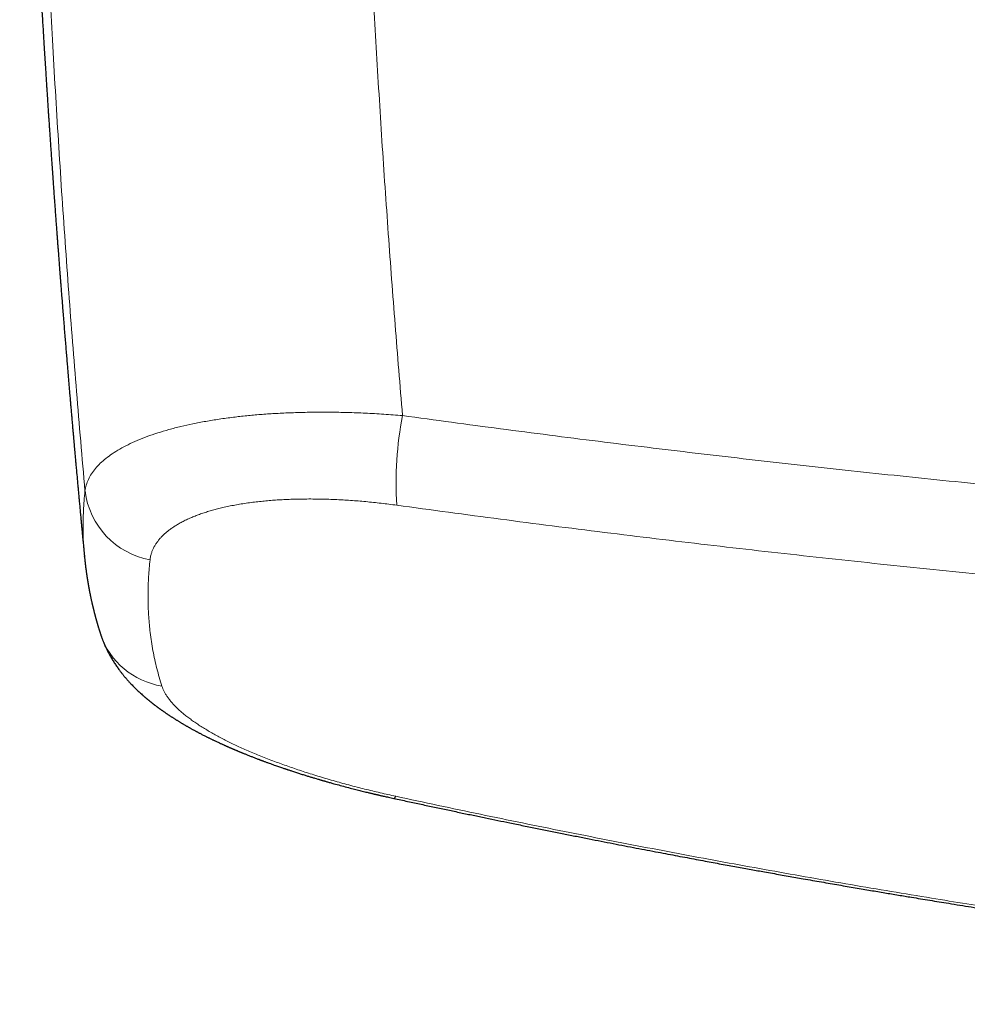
# Model space of a CAD drawing. Header units: millimetres. Extents: x 8 to 755, y 12 to 435.
# Tile 7 of 53: x 296 to 331, y 188 to 224. Entities that reach past the tile are written whole.
import ezdxf

# ---------------------------------------------------------------- set-up
doc = ezdxf.new("R2010")
doc.units = ezdxf.units.MM

msp = doc.modelspace()

# ---------------------------------------------------------------- linework, layer by layer
at = {"color": 7, "linetype": 'Continuous', "lineweight": 30}
msp.add_line((298.841, 204.371), (298.841, 204.379), dxfattribs=at)
at = {"color": 252, "linetype": 'Continuous', "lineweight": 0, "flags": 128}
msp.add_lwpolyline([(310.206, 195.632), (310.195, 195.612), (310.185, 195.596), (310.175, 195.582), (310.165, 195.571), (310.157, 195.562), (310.149, 195.557), (310.141, 195.554), (310.134, 195.554)], dxfattribs=at)
at = {"color": 252, "linetype": 'Continuous', "lineweight": 0}
for centre, radius, start, end in [((323.207, 207.04), 12.994, 168.9948, 183.4831), ((301.769, 207.139), 2.931, 187.1968, 259.5012), ((302.097, 202.435), 2.813, 198.7355, 261.1864)]:
    msp.add_arc(centre, radius, start, end, dxfattribs=at)
at = {"color": 7, "linetype": 'Continuous', "lineweight": 30}
for points, knots in [([(296.476, 244.075), (296.477, 244.04), (296.48, 243.885), (296.487, 243.615), (296.495, 243.269), (296.503, 242.93), (296.512, 242.598), (296.52, 242.281), (296.528, 241.977), (296.536, 241.686), (296.543, 241.402), (296.551, 241.125), (296.559, 240.845), (296.567, 240.563), (296.576, 240.278), (296.584, 240.003), (296.592, 239.736), (296.6, 239.477), (296.608, 239.227), (296.616, 238.986), (296.623, 238.752), (296.63, 238.526), (296.638, 238.307), (296.645, 238.097), (296.652, 237.896), (296.658, 237.705), (296.664, 237.524), (296.67, 237.352), (296.676, 237.19), (296.682, 237.032), (296.687, 236.879), (296.693, 236.732), (296.698, 236.595), (296.702, 236.468), (296.706, 236.351), (296.71, 236.246), (296.714, 236.152), (296.717, 236.068), (296.72, 235.991), (296.722, 235.923), (296.725, 235.866), (296.726, 235.818), (296.728, 235.779), (296.729, 235.745), (296.73, 235.715), (296.732, 235.685), (296.733, 235.647), (296.735, 235.601), (296.737, 235.546), (296.739, 235.484), (296.743, 235.396), (296.747, 235.282), (296.753, 235.14), (296.759, 234.987), (296.765, 234.823), (296.772, 234.651), (296.779, 234.469), (296.787, 234.278), (296.795, 234.078), (296.804, 233.865), (296.813, 233.642), (296.823, 233.406), (296.834, 233.161), (296.845, 232.905), (296.858, 232.611), (296.872, 232.282), (296.888, 231.921), (296.914, 231.355), (296.95, 230.58), (296.993, 229.71), (297.031, 228.949), (297.064, 228.299), (297.099, 227.645), (297.134, 226.986), (297.17, 226.324), (297.208, 225.658), (297.24, 225.1), (297.266, 224.655), (297.285, 224.328), (297.304, 224.011), (297.323, 223.704), (297.341, 223.407), (297.358, 223.125), (297.375, 222.858), (297.39, 222.606), (297.406, 222.362), (297.421, 222.127), (297.435, 221.909), (297.447, 221.707), (297.459, 221.521), (297.471, 221.342), (297.481, 221.19), (297.489, 221.063), (297.496, 220.961), (297.503, 220.862), (297.509, 220.764), (297.516, 220.655), (297.524, 220.531), (297.534, 220.39), (297.544, 220.241), (297.554, 220.084), (297.565, 219.919), (297.577, 219.746), (297.59, 219.565), (297.602, 219.376), (297.616, 219.179), (297.63, 218.974), (297.645, 218.761), (297.661, 218.54), (297.677, 218.311), (297.692, 218.092), (297.707, 217.883), (297.721, 217.687), (297.736, 217.485), (297.751, 217.279), (297.765, 217.075), (297.78, 216.875), (297.794, 216.683), (297.808, 216.499), (297.821, 216.324), (297.833, 216.156), (297.845, 215.997), (297.856, 215.847), (297.867, 215.705), (297.877, 215.572), (297.887, 215.447), (297.896, 215.33), (297.904, 215.221), (297.912, 215.119), (297.919, 215.025), (297.925, 214.945), (297.93, 214.876), (297.935, 214.82), (297.939, 214.769), (297.942, 214.728), (297.944, 214.695), (297.946, 214.669), (297.948, 214.644), (297.951, 214.613), (297.954, 214.576), (297.957, 214.531), (297.961, 214.481), (297.965, 214.424), (297.97, 214.36), (297.976, 214.289), (297.982, 214.212), (297.989, 214.127), (297.996, 214.036), (298.004, 213.937), (298.012, 213.832), (298.021, 213.72), (298.03, 213.603), (298.04, 213.481), (298.05, 213.356), (298.064, 213.176), (298.083, 212.944), (298.105, 212.662), (298.128, 212.389), (298.149, 212.124), (298.171, 211.867), (298.191, 211.619), (298.211, 211.386), (298.229, 211.167), (298.246, 210.963), (298.263, 210.764), (298.28, 210.567), (298.296, 210.37), (298.312, 210.187), (298.327, 210.018), (298.34, 209.864), (298.353, 209.708), (298.367, 209.55), (298.381, 209.39), (298.395, 209.229), (298.409, 209.067), (298.421, 208.929), (298.431, 208.819), (298.438, 208.74), (298.444, 208.668), (298.45, 208.604), (298.455, 208.547), (298.459, 208.5), (298.463, 208.46), (298.466, 208.428), (298.468, 208.399), (298.471, 208.367), (298.475, 208.326), (298.479, 208.276), (298.485, 208.216), (298.491, 208.146), (298.498, 208.066), (298.509, 207.947), (298.523, 207.793), (298.544, 207.561), (298.568, 207.287), (298.593, 207.014), (298.614, 206.788), (298.631, 206.605), (298.648, 206.419), (298.666, 206.227), (298.684, 206.03), (298.701, 205.852), (298.716, 205.695), (298.728, 205.56), (298.741, 205.422), (298.755, 205.282), (298.768, 205.141), (298.78, 205.013), (298.791, 204.901), (298.8, 204.807), (298.808, 204.722), (298.815, 204.645), (298.822, 204.577), (298.827, 204.519), (298.832, 204.472), (298.836, 204.433), (298.838, 204.404), (298.84, 204.387), (298.841, 204.381)], [0, 0, 0, 0, 0.002766, 0.011861, 0.020754, 0.029446, 0.037936, 0.046224, 0.053855, 0.061307, 0.06858, 0.075674, 0.082589, 0.090097, 0.097382, 0.104444, 0.111285, 0.117903, 0.1243, 0.130474, 0.136427, 0.14226, 0.147863, 0.153236, 0.15838, 0.163294, 0.167897, 0.172278, 0.176438, 0.180377, 0.1844, 0.188162, 0.191664, 0.194906, 0.197888, 0.200609, 0.202954, 0.205098, 0.207041, 0.208783, 0.210324, 0.211454, 0.212445, 0.213296, 0.214011, 0.214756, 0.21564, 0.216857, 0.218264, 0.219862, 0.221599, 0.224963, 0.22859, 0.23248, 0.236633, 0.241049, 0.245643, 0.250491, 0.255593, 0.260948, 0.266662, 0.272638, 0.278878, 0.28538, 0.292145, 0.301263, 0.310419, 0.319605, 0.344366, 0.369349, 0.385692, 0.40213, 0.418662, 0.435289, 0.452012, 0.468831, 0.485731, 0.494224, 0.502465, 0.510452, 0.518186, 0.525668, 0.532897, 0.539481, 0.545841, 0.551976, 0.557886, 0.563572, 0.568433, 0.573118, 0.577625, 0.581955, 0.584586, 0.587147, 0.589639, 0.592062, 0.594535, 0.597869, 0.601402, 0.605135, 0.609068, 0.613201, 0.617533, 0.622066, 0.626798, 0.63173, 0.636863, 0.642195, 0.647727, 0.653459, 0.65939, 0.664192, 0.669116, 0.674164, 0.679336, 0.684536, 0.689543, 0.694346, 0.698936, 0.703323, 0.707508, 0.711491, 0.715271, 0.718786, 0.722106, 0.725231, 0.728161, 0.730895, 0.733433, 0.735777, 0.737925, 0.739475, 0.740904, 0.742165, 0.743235, 0.743994, 0.744616, 0.745182, 0.745926, 0.746865, 0.747996, 0.749241, 0.750657, 0.752246, 0.754007, 0.75594, 0.758045, 0.760322, 0.762772, 0.765393, 0.768187, 0.771099, 0.774176, 0.777301, 0.780389, 0.787621, 0.79464, 0.801447, 0.808042, 0.814424, 0.820594, 0.826552, 0.831827, 0.836923, 0.841841, 0.846668, 0.85157, 0.856549, 0.860335, 0.864164, 0.868038, 0.871955, 0.875916, 0.879921, 0.88397, 0.888008, 0.890174, 0.892149, 0.893932, 0.895522, 0.89692, 0.898126, 0.899087, 0.899877, 0.900511, 0.901266, 0.902249, 0.903502, 0.904997, 0.906735, 0.908716, 0.91094, 0.915591, 0.920174, 0.928181, 0.93596, 0.940482, 0.944956, 0.949551, 0.954292, 0.95918, 0.964214, 0.967494, 0.970833, 0.974232, 0.97769, 0.981207, 0.984699, 0.987223, 0.989539, 0.991646, 0.993545, 0.995235, 0.996716, 0.997814, 0.99876, 0.999554, 1, 1, 1, 1]), ([(298.841, 204.379), (298.842, 204.368), (298.844, 204.346), (298.847, 204.315), (298.85, 204.289), (298.852, 204.267), (298.854, 204.249), (298.856, 204.23), (298.858, 204.209), (298.862, 204.174), (298.866, 204.134), (298.87, 204.099), (298.873, 204.074), (298.875, 204.057), (298.878, 204.038), (298.88, 204.016), (298.883, 203.993), (298.886, 203.97), (298.889, 203.947), (298.892, 203.924), (298.895, 203.9), (298.899, 203.874), (298.903, 203.846), (298.907, 203.817), (298.91, 203.79), (298.914, 203.766), (298.917, 203.744), (298.92, 203.723), (298.923, 203.702), (298.926, 203.679), (298.93, 203.654), (298.934, 203.626), (298.939, 203.597), (298.944, 203.567), (298.948, 203.541), (298.951, 203.52), (298.954, 203.5), (298.958, 203.48), (298.961, 203.459), (298.964, 203.44), (298.967, 203.425), (298.969, 203.413), (298.971, 203.402), (298.973, 203.39), (298.975, 203.376), (298.978, 203.36), (298.981, 203.342), (298.984, 203.323), (298.988, 203.302), (298.992, 203.283), (298.994, 203.267), (298.997, 203.253), (299, 203.237), (299.004, 203.217), (299.009, 203.19), (299.014, 203.159), (299.021, 203.125), (299.027, 203.093), (299.034, 203.06), (299.04, 203.028), (299.047, 202.996), (299.053, 202.962), (299.061, 202.925), (299.069, 202.887), (299.078, 202.846), (299.086, 202.807), (299.095, 202.768), (299.104, 202.728), (299.112, 202.694), (299.118, 202.664), (299.124, 202.638), (299.131, 202.611), (299.137, 202.585), (299.143, 202.561), (299.147, 202.54), (299.152, 202.522), (299.156, 202.505), (299.16, 202.488), (299.165, 202.469), (299.17, 202.449), (299.175, 202.43), (299.179, 202.411), (299.185, 202.39), (299.19, 202.367), (299.197, 202.34), (299.203, 202.318), (299.208, 202.3), (299.211, 202.287), (299.214, 202.275), (299.217, 202.264), (299.22, 202.253), (299.223, 202.241), (299.227, 202.226), (299.231, 202.21), (299.236, 202.193), (299.241, 202.176), (299.246, 202.156), (299.253, 202.132), (299.26, 202.103), (299.268, 202.075), (299.276, 202.048), (299.283, 202.025), (299.288, 202.005), (299.293, 201.987), (299.298, 201.971), (299.302, 201.956), (299.307, 201.94), (299.312, 201.923), (299.317, 201.905), (299.322, 201.887), (299.327, 201.871), (299.332, 201.855), (299.338, 201.833), (299.347, 201.806), (299.357, 201.771), (299.369, 201.734), (299.378, 201.703), (299.386, 201.678), (299.392, 201.659), (299.399, 201.639), (299.406, 201.616), (299.414, 201.591), (299.423, 201.562), (299.43, 201.542), (299.433, 201.531)], [0, 0, 0, 0, 0.01186, 0.022296, 0.031307, 0.038894, 0.045057, 0.049795, 0.058897, 0.068083, 0.084355, 0.099761, 0.104671, 0.110253, 0.116845, 0.124446, 0.132839, 0.140594, 0.1486, 0.156412, 0.164681, 0.173373, 0.183492, 0.193638, 0.202888, 0.211113, 0.218578, 0.225944, 0.233246, 0.240495, 0.249658, 0.259128, 0.269576, 0.280119, 0.289905, 0.295977, 0.30264, 0.309893, 0.317532, 0.324222, 0.329722, 0.33322, 0.336857, 0.341169, 0.346156, 0.351646, 0.357383, 0.364589, 0.372091, 0.378827, 0.384385, 0.388767, 0.394275, 0.401123, 0.409312, 0.422247, 0.433665, 0.444684, 0.456592, 0.467821, 0.478526, 0.490424, 0.502742, 0.517454, 0.531132, 0.545314, 0.559353, 0.572312, 0.586636, 0.595689, 0.604334, 0.613763, 0.624162, 0.632239, 0.639383, 0.645595, 0.651574, 0.657493, 0.664211, 0.671363, 0.678296, 0.685, 0.691437, 0.700816, 0.709668, 0.719319, 0.724338, 0.728969, 0.733179, 0.736967, 0.740657, 0.745182, 0.750268, 0.756149, 0.762604, 0.768648, 0.77416, 0.784136, 0.794223, 0.80462, 0.814843, 0.822512, 0.829845, 0.836345, 0.841775, 0.846675, 0.852395, 0.858929, 0.865547, 0.871757, 0.877588, 0.883323, 0.889028, 0.900691, 0.913167, 0.926447, 0.940488, 0.947063, 0.953846, 0.960881, 0.968871, 0.978053, 0.98843, 1, 1, 1, 1]), ([(299.433, 201.531), (299.436, 201.521), (299.442, 201.503), (299.451, 201.479), (299.457, 201.46), (299.462, 201.445), (299.469, 201.427), (299.477, 201.404), (299.489, 201.371), (299.503, 201.335), (299.518, 201.295), (299.534, 201.256), (299.548, 201.221), (299.561, 201.191), (299.572, 201.165), (299.584, 201.139), (299.595, 201.113), (299.61, 201.08), (299.63, 201.038), (299.655, 200.986), (299.682, 200.931), (299.711, 200.875), (299.739, 200.822), (299.771, 200.764), (299.807, 200.702), (299.846, 200.634), (299.887, 200.569), (299.928, 200.504), (299.97, 200.441), (300.012, 200.379), (300.054, 200.319), (300.091, 200.269), (300.121, 200.228), (300.147, 200.193), (300.176, 200.155), (300.207, 200.116), (300.239, 200.077), (300.268, 200.041), (300.294, 200.008), (300.32, 199.977), (300.346, 199.947), (300.373, 199.916), (300.402, 199.883), (300.432, 199.849), (300.464, 199.814), (300.496, 199.78), (300.524, 199.749), (300.56, 199.711), (300.607, 199.662), (300.663, 199.606), (300.717, 199.552), (300.772, 199.499), (300.828, 199.447), (300.889, 199.391), (300.934, 199.35), (300.968, 199.32), (300.985, 199.305), (301.001, 199.291), (301.017, 199.277), (301.035, 199.261), (301.055, 199.244), (301.076, 199.226), (301.095, 199.21), (301.111, 199.196), (301.127, 199.183), (301.142, 199.171), (301.158, 199.157), (301.178, 199.141), (301.199, 199.124), (301.219, 199.108), (301.236, 199.094), (301.25, 199.083), (301.263, 199.072), (301.277, 199.061), (301.291, 199.05), (301.308, 199.036), (301.328, 199.021), (301.348, 199.005), (301.368, 198.99), (301.389, 198.973), (301.415, 198.954), (301.442, 198.933), (301.467, 198.914), (301.489, 198.898), (301.51, 198.882), (301.533, 198.865), (301.556, 198.848), (301.58, 198.831), (301.602, 198.815), (301.623, 198.8), (301.641, 198.787), (301.658, 198.775), (301.676, 198.763), (301.697, 198.748), (301.723, 198.729), (301.755, 198.707), (301.791, 198.682), (301.826, 198.658), (301.859, 198.636), (301.889, 198.616), (301.917, 198.597), (301.946, 198.578), (301.977, 198.558), (302.009, 198.536), (302.044, 198.514), (302.08, 198.491), (302.117, 198.468), (302.152, 198.445), (302.186, 198.424), (302.221, 198.402), (302.258, 198.379), (302.296, 198.356), (302.333, 198.334), (302.367, 198.313), (302.401, 198.293), (302.436, 198.273), (302.472, 198.251), (302.511, 198.229), (302.549, 198.207), (302.586, 198.185), (302.622, 198.165), (302.657, 198.145), (302.691, 198.126), (302.727, 198.106), (302.766, 198.084), (302.806, 198.062), (302.845, 198.041), (302.883, 198.021), (302.92, 198), (302.956, 197.981), (302.993, 197.962), (303.034, 197.94), (303.079, 197.917), (303.128, 197.891), (303.179, 197.865), (303.229, 197.84), (303.276, 197.816), (303.316, 197.796), (303.353, 197.778), (303.39, 197.76), (303.431, 197.739), (303.475, 197.718), (303.517, 197.698), (303.555, 197.68), (303.594, 197.661), (303.638, 197.64), (303.69, 197.615), (303.746, 197.59), (303.795, 197.567), (303.837, 197.548), (303.871, 197.532), (303.905, 197.517), (303.938, 197.502), (303.968, 197.488), (303.995, 197.476), (304.02, 197.465), (304.047, 197.453), (304.077, 197.44), (304.11, 197.425), (304.143, 197.411), (304.176, 197.396), (304.207, 197.383), (304.235, 197.371), (304.258, 197.361), (304.279, 197.352), (304.302, 197.342), (304.329, 197.331), (304.361, 197.317), (304.393, 197.304), (304.425, 197.29), (304.455, 197.278), (304.486, 197.265), (304.516, 197.252), (304.542, 197.241), (304.565, 197.232), (304.59, 197.222), (304.621, 197.209), (304.661, 197.193), (304.706, 197.174), (304.755, 197.155), (304.809, 197.133), (304.865, 197.111), (304.922, 197.089), (304.977, 197.067), (305.033, 197.045), (305.089, 197.024), (305.145, 197.002), (305.191, 196.985), (305.229, 196.971), (305.255, 196.96), (305.28, 196.951), (305.302, 196.943), (305.324, 196.935), (305.35, 196.925), (305.384, 196.912), (305.426, 196.897), (305.475, 196.879), (305.526, 196.86), (305.593, 196.836), (305.674, 196.807), (305.765, 196.775), (305.849, 196.745), (305.926, 196.718), (305.997, 196.694), (306.061, 196.672), (306.112, 196.654), (306.152, 196.641), (306.183, 196.631), (306.211, 196.621), (306.239, 196.612), (306.268, 196.602), (306.303, 196.59), (306.349, 196.575), (306.405, 196.557), (306.47, 196.535), (306.54, 196.513), (306.636, 196.482), (306.754, 196.444), (306.889, 196.402), (307.017, 196.363), (307.135, 196.327), (307.247, 196.293), (307.331, 196.268), (307.39, 196.251), (307.425, 196.241), (307.456, 196.231), (307.481, 196.224), (307.499, 196.219), (307.516, 196.214), (307.535, 196.208), (307.563, 196.2), (307.599, 196.19), (307.641, 196.178), (307.689, 196.164), (307.745, 196.148), (307.808, 196.131), (307.876, 196.112), (308, 196.077), (308.18, 196.028), (308.415, 195.965), (308.604, 195.916), (308.745, 195.88), (308.84, 195.857), (308.934, 195.833), (309.026, 195.81), (309.114, 195.789), (309.19, 195.77), (309.253, 195.755), (309.306, 195.742), (309.354, 195.731), (309.399, 195.72), (309.439, 195.711), (309.475, 195.703), (309.508, 195.695), (309.539, 195.688), (309.572, 195.68), (309.611, 195.671), (309.659, 195.66), (309.717, 195.647), (309.783, 195.632), (309.858, 195.615), (309.942, 195.596), (310.035, 195.576), (310.1, 195.562), (310.134, 195.554)], [0, 0, 0, 0, 0.0025902, 0.0047064, 0.0063488, 0.0075483, 0.008686, 0.0110748, 0.0137589, 0.0173164, 0.0208978, 0.0245681, 0.0277413, 0.0303566, 0.0327838, 0.0351616, 0.0375521, 0.0399603, 0.0443613, 0.0492868, 0.0548348, 0.060148, 0.0653169, 0.0704622, 0.0773172, 0.0841329, 0.0909109, 0.097653, 0.1043612, 0.1110371, 0.1176826, 0.1240862, 0.1277131, 0.1314925, 0.1358229, 0.1405884, 0.145248, 0.1494108, 0.1531725, 0.1567425, 0.1604835, 0.1641536, 0.1680025, 0.1722827, 0.1769115, 0.1812441, 0.1850523, 0.1885748, 0.1955614, 0.2040652, 0.2103212, 0.2169156, 0.2252607, 0.2316281, 0.2398865, 0.2422128, 0.2442831, 0.2462137, 0.2480679, 0.2502748, 0.2529134, 0.2555517, 0.2577608, 0.2597743, 0.2616344, 0.2633515, 0.2651984, 0.2675521, 0.2703214, 0.272771, 0.2747434, 0.2763237, 0.2778853, 0.2794726, 0.281082, 0.2830515, 0.2853951, 0.2879209, 0.2900579, 0.292463, 0.2953437, 0.2988583, 0.3018312, 0.3041436, 0.306472, 0.3089954, 0.3119391, 0.3143216, 0.3169458, 0.3193781, 0.3214143, 0.323055, 0.3249735, 0.3273574, 0.3301445, 0.3338127, 0.3376804, 0.3420763, 0.3454757, 0.3484559, 0.3515052, 0.354567, 0.3578007, 0.3615058, 0.3649481, 0.3687691, 0.3729306, 0.3765891, 0.3799828, 0.3835017, 0.3875128, 0.3914522, 0.3951313, 0.3986593, 0.4020592, 0.4053551, 0.4091924, 0.4131362, 0.4168877, 0.4205467, 0.4242849, 0.4275902, 0.4307165, 0.4342916, 0.4381947, 0.4422533, 0.4458043, 0.449349, 0.4531266, 0.4566324, 0.4596, 0.4636531, 0.4680253, 0.4724402, 0.4773276, 0.4822281, 0.4864477, 0.4901821, 0.4931787, 0.4965734, 0.5003063, 0.5043504, 0.5083913, 0.5116633, 0.5144999, 0.518781, 0.5234508, 0.5283758, 0.5334188, 0.5363447, 0.5392927, 0.5422628, 0.5452331, 0.5478794, 0.5500943, 0.5521021, 0.5543543, 0.5570377, 0.5598824, 0.5627093, 0.5655185, 0.5682413, 0.5706443, 0.5724622, 0.5740319, 0.5759224, 0.5782565, 0.5809511, 0.5839036, 0.5862895, 0.5887849, 0.5913895, 0.5939978, 0.5962017, 0.597961, 0.5996163, 0.6023602, 0.6056009, 0.6093377, 0.6134778, 0.6174907, 0.6224253, 0.6269976, 0.6312084, 0.6358433, 0.6402607, 0.6446514, 0.6490155, 0.6512892, 0.6534282, 0.6553535, 0.6570653, 0.6586212, 0.6604725, 0.6632111, 0.666513, 0.6703771, 0.6744489, 0.6784232, 0.6859469, 0.6930964, 0.6992724, 0.7051362, 0.7105191, 0.7153365, 0.7195894, 0.7220686, 0.7243094, 0.7264139, 0.7284314, 0.7304506, 0.7328453, 0.736384, 0.7405596, 0.7453718, 0.7507165, 0.7560743, 0.7664296, 0.7765616, 0.7854201, 0.7940296, 0.8020476, 0.809431, 0.812025, 0.8145307, 0.8168359, 0.8186388, 0.8199231, 0.8207042, 0.8220625, 0.8240598, 0.8266957, 0.8295889, 0.8329912, 0.8369023, 0.8413222, 0.8462099, 0.8511924, 0.8673682, 0.8835983, 0.8998844, 0.9062983, 0.9127213, 0.9191535, 0.9255601, 0.9315751, 0.9371008, 0.9409239, 0.9444717, 0.9477442, 0.9507413, 0.9534629, 0.955909, 0.9580796, 0.9601066, 0.9621028, 0.9647219, 0.9679641, 0.9718296, 0.9763187, 0.981335, 0.9869536, 0.9931751, 1, 1, 1, 1]), ([(310.134, 195.554), (310.302, 195.518), (310.635, 195.446), (311.131, 195.34), (311.619, 195.236), (312.1, 195.134), (312.57, 195.035), (313.031, 194.938), (313.481, 194.845), (313.923, 194.753), (314.386, 194.658), (314.866, 194.56), (315.365, 194.459), (315.853, 194.36), (316.33, 194.265), (316.797, 194.172), (317.254, 194.082), (317.7, 193.994), (318.136, 193.909), (318.561, 193.826), (318.976, 193.746), (319.381, 193.669), (319.767, 193.595), (320.137, 193.525), (320.489, 193.458), (320.833, 193.394), (321.167, 193.331), (321.486, 193.272), (321.792, 193.215), (322.084, 193.161), (322.368, 193.109), (322.643, 193.059), (322.91, 193.011), (323.168, 192.964), (323.418, 192.919), (323.679, 192.872), (323.953, 192.823), (324.241, 192.771), (324.523, 192.721), (324.8, 192.672), (325.096, 192.62), (325.41, 192.565), (325.74, 192.508), (326.061, 192.452), (326.374, 192.398), (326.678, 192.346), (326.973, 192.295), (327.258, 192.247), (327.532, 192.2), (327.796, 192.155), (328.051, 192.112), (328.302, 192.07), (328.548, 192.029), (328.792, 191.989), (329.061, 191.944), (329.362, 191.894), (329.696, 191.839), (330.039, 191.783), (330.405, 191.724), (330.796, 191.661), (331.212, 191.594), (331.638, 191.527), (332.073, 191.458), (332.518, 191.388), (332.973, 191.318), (333.437, 191.246), (334.002, 191.16), (334.668, 191.059), (335.433, 190.945), (336.206, 190.832), (336.979, 190.72), (337.751, 190.609), (338.521, 190.501), (339.299, 190.393), (340.084, 190.286), (340.76, 190.195), (341.324, 190.12), (341.774, 190.061), (342.227, 190.001), (342.682, 189.943), (343.139, 189.884), (343.599, 189.826), (344.031, 189.771), (344.438, 189.721), (344.823, 189.673), (345.218, 189.625), (345.624, 189.575), (346.039, 189.526), (346.462, 189.475), (346.893, 189.424), (347.335, 189.373), (347.79, 189.32), (348.26, 189.266), (348.743, 189.211), (349.238, 189.156), (349.744, 189.1), (350.26, 189.043), (350.788, 188.986), (351.327, 188.929), (351.876, 188.871), (352.436, 188.813), (353.007, 188.755), (353.59, 188.696), (354.179, 188.638), (354.776, 188.58), (355.38, 188.522), (355.995, 188.464), (356.598, 188.408), (357.188, 188.354), (357.764, 188.302), (358.349, 188.251), (358.942, 188.2), (359.544, 188.148), (360.155, 188.098), (360.581, 188.062), (360.803, 188.045), (360.819, 188.043)], [0, 0, 0, 0, 0.0100568, 0.0199593, 0.0297076, 0.0393017, 0.0487416, 0.0578631, 0.0668359, 0.0756603, 0.0843362, 0.0944711, 0.1043957, 0.1141101, 0.1236144, 0.1329086, 0.1419928, 0.150867, 0.1595314, 0.1679858, 0.1762305, 0.1842655, 0.1920907, 0.1992768, 0.2062765, 0.2130899, 0.2197171, 0.226158, 0.2321196, 0.2379122, 0.243536, 0.248991, 0.2542771, 0.2593945, 0.264343, 0.2691228, 0.2749344, 0.2806335, 0.2862262, 0.2917126, 0.2970926, 0.3038005, 0.3103355, 0.3166976, 0.3228868, 0.3289031, 0.3347467, 0.3404175, 0.3458074, 0.3510314, 0.3560896, 0.3609821, 0.3659299, 0.3706973, 0.3754407, 0.3819205, 0.3885459, 0.3953169, 0.4022334, 0.4102697, 0.418494, 0.4269063, 0.4355066, 0.4442948, 0.4532711, 0.4624353, 0.4717876, 0.4867288, 0.5018202, 0.5170611, 0.5324514, 0.5474852, 0.562659, 0.5779729, 0.5934271, 0.6090215, 0.6178349, 0.6266926, 0.6355944, 0.6445406, 0.6535309, 0.6625656, 0.6716667, 0.6790004, 0.6865486, 0.6943114, 0.7022887, 0.7104807, 0.7187352, 0.7271968, 0.7358655, 0.7447413, 0.7540117, 0.7634978, 0.7731996, 0.7831172, 0.7932506, 0.8035998, 0.814165, 0.8249223, 0.8358947, 0.8470823, 0.858485, 0.870103, 0.8817231, 0.893551, 0.9055868, 0.9178304, 0.9289381, 0.9402116, 0.9516512, 0.9632567, 0.9750284, 0.9869662, 0.9990704, 1, 1, 1, 1])]:
    msp.add_open_spline(points, degree=3, knots=knots, dxfattribs=at)
at = {"color": 252, "linetype": 'Continuous', "lineweight": 0}
for points, knots in [([(297.017, 244.043), (297.017, 243.995), (297.018, 243.895), (297.019, 243.742), (297.021, 243.58), (297.022, 243.411), (297.024, 243.233), (297.026, 243.051), (297.027, 242.865), (297.03, 242.675), (297.032, 242.477), (297.034, 242.273), (297.036, 242.089), (297.038, 241.927), (297.04, 241.785), (297.042, 241.635), (297.044, 241.481), (297.046, 241.328), (297.048, 241.18), (297.051, 241.037), (297.053, 240.888), (297.055, 240.733), (297.058, 240.574), (297.06, 240.423), (297.063, 240.28), (297.065, 240.141), (297.067, 240.009), (297.069, 239.882), (297.071, 239.764), (297.073, 239.654), (297.075, 239.553), (297.077, 239.476), (297.078, 239.417), (297.079, 239.368), (297.08, 239.313), (297.081, 239.256), (297.082, 239.198), (297.084, 239.067), (297.089, 238.827), (297.096, 238.475), (297.105, 238.081), (297.113, 237.683), (297.123, 237.281), (297.132, 236.875), (297.143, 236.461), (297.153, 236.054), (297.164, 235.656), (297.174, 235.284), (297.183, 234.987), (297.188, 234.815), (297.19, 234.757), (297.19, 234.745), (297.191, 234.714), (297.192, 234.66), (297.195, 234.583), (297.197, 234.496), (297.2, 234.399), (297.203, 234.293), (297.207, 234.178), (297.211, 234.056), (297.215, 233.93), (297.219, 233.799), (297.223, 233.659), (297.228, 233.512), (297.233, 233.357), (297.238, 233.188), (297.244, 233.006), (297.251, 232.809), (297.258, 232.603), (297.265, 232.387), (297.273, 232.163), (297.281, 231.932), (297.29, 231.692), (297.299, 231.443), (297.308, 231.208), (297.316, 230.987), (297.324, 230.783), (297.333, 230.551), (297.34, 230.372), (297.345, 230.247), (297.346, 230.201), (297.348, 230.156), (297.35, 230.116), (297.355, 229.978), (297.364, 229.747), (297.379, 229.402), (297.393, 229.049), (297.408, 228.688), (297.424, 228.337), (297.439, 227.995), (297.453, 227.664), (297.468, 227.342), (297.482, 227.032), (297.496, 226.733), (297.51, 226.446), (297.523, 226.169), (297.536, 225.902), (297.545, 225.717), (297.55, 225.61), (297.552, 225.577), (297.554, 225.545), (297.555, 225.513), (297.557, 225.479), (297.565, 225.31), (297.603, 224.558), (297.674, 223.205), (297.777, 221.384), (297.889, 219.542), (298.007, 217.701), (298.133, 215.858), (298.266, 214.026), (298.405, 212.205), (298.549, 210.394), (298.701, 208.584), (298.807, 207.376), (298.86, 206.772)], [0, 0, 0, 0, 0.003918, 0.008056, 0.012413, 0.016989, 0.021784, 0.026798, 0.031726, 0.036849, 0.042166, 0.047679, 0.053386, 0.057051, 0.060793, 0.064896, 0.069149, 0.073269, 0.077258, 0.081115, 0.084839, 0.089334, 0.09362, 0.097698, 0.101567, 0.105228, 0.108882, 0.112302, 0.115487, 0.118438, 0.121154, 0.123636, 0.124653, 0.125992, 0.127537, 0.129089, 0.130648, 0.132213, 0.139686, 0.150035, 0.160662, 0.171565, 0.182232, 0.193151, 0.204322, 0.215745, 0.226007, 0.236464, 0.245827, 0.249995, 0.250296, 0.250533, 0.250969, 0.252795, 0.254878, 0.257219, 0.259817, 0.262673, 0.265786, 0.269156, 0.272472, 0.276004, 0.279753, 0.283717, 0.287898, 0.292296, 0.297328, 0.302617, 0.308162, 0.313963, 0.320021, 0.326219, 0.332665, 0.339359, 0.346299, 0.351642, 0.357123, 0.362742, 0.37037, 0.371591, 0.372817, 0.374049, 0.375207, 0.376104, 0.385104, 0.393907, 0.403868, 0.413565, 0.422998, 0.432167, 0.441072, 0.449712, 0.458089, 0.466041, 0.47374, 0.481185, 0.488377, 0.495217, 0.496094, 0.496967, 0.497836, 0.498701, 0.499562, 0.500538, 0.512306, 0.560058, 0.609377, 0.658683, 0.707978, 0.757261, 0.806533, 0.854915, 0.903286, 0.951648, 1, 1, 1, 1]), ([(308.715, 244.194), (308.723, 243.669), (308.739, 242.622), (308.769, 241.051), (308.805, 239.481), (308.845, 237.913), (308.891, 236.346), (308.942, 234.781), (308.999, 233.167), (309.065, 231.502), (309.138, 229.787), (309.217, 228.074), (309.301, 226.364), (309.392, 224.656), (309.488, 222.951), (309.591, 221.248), (309.698, 219.548), (309.812, 217.85), (309.93, 216.165), (310.053, 214.493), (310.18, 212.833), (310.312, 211.176), (310.405, 210.072), (310.451, 209.521)], [0, 0, 0, 0, 0.045786, 0.091478, 0.137077, 0.182582, 0.227994, 0.273314, 0.31854, 0.368183, 0.417713, 0.467132, 0.51644, 0.565636, 0.614722, 0.663697, 0.712562, 0.761316, 0.80996, 0.857628, 0.905191, 0.952648, 1, 1, 1, 1]), ([(298.86, 206.772), (298.873, 206.844), (298.898, 206.987), (298.979, 207.195), (299.092, 207.397), (299.237, 207.593), (299.413, 207.78), (299.619, 207.959), (299.856, 208.132), (300.125, 208.299), (300.428, 208.46), (300.76, 208.612), (301.121, 208.755), (301.508, 208.889), (301.92, 209.012), (302.35, 209.123), (302.798, 209.223), (303.264, 209.312), (303.757, 209.392), (304.179, 209.449), (304.517, 209.489), (304.762, 209.514), (305.011, 209.538), (305.265, 209.56), (305.522, 209.579), (305.784, 209.595), (306.144, 209.615), (306.612, 209.633), (307.198, 209.645), (307.808, 209.646), (308.442, 209.634), (309.096, 209.61), (309.767, 209.574), (310.222, 209.539), (310.451, 209.521)], [0, 0, 0, 0, 0.036613, 0.073044, 0.109226, 0.145094, 0.180582, 0.21563, 0.250178, 0.286027, 0.321876, 0.357681, 0.3934, 0.428989, 0.464405, 0.499609, 0.53341, 0.56766, 0.602322, 0.637355, 0.653195, 0.669097, 0.685057, 0.701071, 0.717135, 0.733244, 0.749394, 0.782853, 0.817212, 0.852405, 0.888359, 0.924998, 0.96224, 1, 1, 1, 1]), ([(310.451, 209.521), (311.047, 209.439), (312.237, 209.276), (314.024, 209.039), (315.81, 208.807), (317.596, 208.581), (319.37, 208.363), (321.133, 208.152), (322.884, 207.947), (324.635, 207.748), (326.397, 207.554), (328.169, 207.364), (329.955, 207.178), (331.746, 206.997), (333.542, 206.822), (335.34, 206.652), (337.139, 206.487), (339.038, 206.32), (341.037, 206.15), (343.136, 205.979), (345.235, 205.816), (347.334, 205.661), (349.433, 205.513), (351.492, 205.375), (353.511, 205.247), (355.492, 205.127), (357.474, 205.014), (359.457, 204.908), (361.481, 204.806), (363.546, 204.709), (365.653, 204.617), (367.761, 204.533), (369.87, 204.455), (371.98, 204.385), (374.05, 204.323), (376.082, 204.269), (378.073, 204.222), (380.066, 204.182), (382.059, 204.147), (384.053, 204.12), (386.047, 204.098), (388.041, 204.082), (390.036, 204.073), (392.03, 204.07), (394.011, 204.073), (395.98, 204.083), (397.936, 204.098), (399.892, 204.119), (401.901, 204.147), (403.961, 204.183), (406.074, 204.226), (408.186, 204.277), (410.298, 204.334), (412.41, 204.399), (414.481, 204.47), (416.511, 204.546), (418.501, 204.626), (420.49, 204.714), (422.478, 204.807), (424.467, 204.907), (426.454, 205.014), (428.441, 205.127), (430.427, 205.246), (432.411, 205.372), (434.381, 205.504), (436.338, 205.641), (438.282, 205.783), (440.225, 205.932), (442.179, 206.088), (444.144, 206.252), (446.12, 206.423), (448.096, 206.601), (450.07, 206.786), (451.902, 206.964), (453.589, 207.133), (455.131, 207.292), (456.672, 207.454), (458.214, 207.622), (459.898, 207.809), (461.724, 208.018), (463.693, 208.25), (465.663, 208.49), (467.634, 208.736), (469.606, 208.99), (471.577, 209.251), (472.891, 209.431), (473.549, 209.521)], [0, 0, 0, 0, 0.01109, 0.022168, 0.033235, 0.044289, 0.055331, 0.066164, 0.076984, 0.087791, 0.098585, 0.109585, 0.120571, 0.1316, 0.142664, 0.153723, 0.164777, 0.175827, 0.188713, 0.201592, 0.214463, 0.227328, 0.240185, 0.253035, 0.265147, 0.277263, 0.289381, 0.301501, 0.313625, 0.326486, 0.33935, 0.352216, 0.365086, 0.377959, 0.390834, 0.402976, 0.415121, 0.427268, 0.439417, 0.451568, 0.463722, 0.475877, 0.488034, 0.500193, 0.51233, 0.524251, 0.536173, 0.548096, 0.560021, 0.572898, 0.585777, 0.598656, 0.611536, 0.624417, 0.637298, 0.649444, 0.66159, 0.673736, 0.685884, 0.698031, 0.710179, 0.722327, 0.734476, 0.746625, 0.758755, 0.770664, 0.782575, 0.794489, 0.806404, 0.818539, 0.830675, 0.842813, 0.854952, 0.867092, 0.876621, 0.886106, 0.895602, 0.905107, 0.914623, 0.926775, 0.938942, 0.951125, 0.963323, 0.975535, 0.987761, 1, 1, 1, 1]), ([(298.841, 204.379), (298.833, 204.47), (298.814, 204.674), (298.797, 204.996), (298.788, 205.345), (298.79, 205.697), (298.802, 206.052), (298.825, 206.41), (298.849, 206.651), (298.86, 206.772)], [0, 0, 0, 0, 0.116908, 0.264022, 0.41115, 0.558302, 0.705488, 0.852717, 1, 1, 1, 1]), ([(310.237, 206.251), (310.142, 206.264), (309.953, 206.289), (309.671, 206.323), (309.39, 206.354), (309.11, 206.381), (308.831, 206.405), (308.553, 206.426), (308.269, 206.443), (307.979, 206.458), (307.684, 206.469), (307.391, 206.476), (307.102, 206.478), (306.825, 206.477), (306.561, 206.472), (306.309, 206.464), (306.061, 206.453), (305.818, 206.438), (305.579, 206.42), (305.344, 206.398), (305.105, 206.373), (304.864, 206.342), (304.622, 206.307), (304.388, 206.268), (304.161, 206.225), (303.947, 206.179), (303.747, 206.132), (303.56, 206.083), (303.379, 206.031), (303.205, 205.975), (303.036, 205.917), (302.875, 205.856), (302.716, 205.79), (302.56, 205.719), (302.407, 205.643), (302.264, 205.564), (302.129, 205.482), (302.007, 205.399), (301.896, 205.317), (301.797, 205.235), (301.706, 205.151), (301.622, 205.065), (301.547, 204.976), (301.479, 204.886), (301.416, 204.791), (301.361, 204.69), (301.314, 204.585), (301.277, 204.477), (301.249, 204.368), (301.239, 204.294), (301.234, 204.257)], [0, 0, 0, 0, 0.020068, 0.040123, 0.060181, 0.080258, 0.10037, 0.120534, 0.140623, 0.162639, 0.184627, 0.20661, 0.228607, 0.250641, 0.270712, 0.290719, 0.31068, 0.33061, 0.350527, 0.370448, 0.390544, 0.412625, 0.434624, 0.456566, 0.478475, 0.500376, 0.520304, 0.540225, 0.560156, 0.580116, 0.600124, 0.620196, 0.640162, 0.662047, 0.683927, 0.705826, 0.727765, 0.749766, 0.769768, 0.789733, 0.809676, 0.829614, 0.849564, 0.869542, 0.889667, 0.911789, 0.933861, 0.955905, 0.977944, 1, 1, 1, 1]), ([(310.237, 206.251), (310.867, 206.165), (312.128, 205.992), (314.021, 205.742), (315.917, 205.497), (317.813, 205.259), (319.701, 205.029), (321.578, 204.806), (323.446, 204.591), (325.316, 204.382), (327.199, 204.178), (329.097, 203.978), (331.009, 203.784), (332.922, 203.596), (334.836, 203.414), (336.752, 203.238), (338.669, 203.069), (340.587, 202.905), (342.507, 202.748), (344.427, 202.598), (346.348, 202.453), (348.27, 202.315), (350.194, 202.182), (352.118, 202.056), (354.107, 201.932), (356.161, 201.811), (358.28, 201.694), (360.4, 201.584), (362.52, 201.48), (363.935, 201.418), (364.642, 201.386)], [0, 0, 0, 0, 0.035099, 0.070202, 0.105307, 0.140415, 0.175525, 0.21001, 0.244498, 0.278988, 0.31348, 0.348678, 0.383877, 0.419079, 0.454281, 0.489485, 0.52469, 0.559897, 0.595104, 0.630312, 0.66552, 0.700729, 0.735938, 0.771148, 0.806357, 0.845087, 0.883816, 0.922545, 0.961273, 1, 1, 1, 1]), ([(301.234, 204.257), (301.224, 204.155), (301.204, 203.951), (301.182, 203.647), (301.168, 203.346), (301.161, 203.047), (301.162, 202.752), (301.17, 202.461), (301.186, 202.174), (301.209, 201.89), (301.241, 201.589), (301.284, 201.274), (301.339, 200.943), (301.405, 200.616), (301.482, 200.292), (301.567, 199.972), (301.633, 199.76), (301.666, 199.655)], [0, 0, 0, 0, 0.062764, 0.125509, 0.188238, 0.250952, 0.313656, 0.375232, 0.436804, 0.498374, 0.559944, 0.633247, 0.70656, 0.779887, 0.853233, 0.926602, 1, 1, 1, 1]), ([(301.666, 199.655), (301.678, 199.622), (301.7, 199.558), (301.747, 199.459), (301.802, 199.36), (301.868, 199.259), (301.943, 199.158), (302.025, 199.058), (302.115, 198.959), (302.21, 198.863), (302.314, 198.765), (302.426, 198.668), (302.548, 198.568), (302.681, 198.466), (302.825, 198.362), (302.977, 198.258), (303.138, 198.155), (303.307, 198.051), (303.481, 197.949), (303.659, 197.85), (303.84, 197.753), (304.028, 197.657), (304.223, 197.561), (304.428, 197.464), (304.643, 197.366), (304.87, 197.267), (305.102, 197.169), (305.341, 197.071), (305.586, 196.976), (305.831, 196.883), (306.076, 196.794), (306.319, 196.707), (306.568, 196.622), (306.821, 196.538), (307.083, 196.454), (307.354, 196.37), (307.633, 196.286), (307.917, 196.204), (308.204, 196.123), (308.494, 196.044), (308.783, 195.968), (309.068, 195.896), (309.35, 195.827), (309.633, 195.76), (309.919, 195.695), (310.11, 195.653), (310.206, 195.632)], [0, 0, 0, 0, 0.023421, 0.04682, 0.070221, 0.093648, 0.117124, 0.140539, 0.162531, 0.184506, 0.206483, 0.22848, 0.250517, 0.273894, 0.297221, 0.32052, 0.343813, 0.367125, 0.39057, 0.412678, 0.43474, 0.456778, 0.47881, 0.500857, 0.524192, 0.547508, 0.570829, 0.594178, 0.61758, 0.640856, 0.662699, 0.684545, 0.706411, 0.728318, 0.750285, 0.773488, 0.796679, 0.819878, 0.843108, 0.866391, 0.889755, 0.911782, 0.933801, 0.955832, 0.977892, 1, 1, 1, 1]), ([(310.206, 195.632), (310.721, 195.521), (311.749, 195.299), (313.289, 194.975), (314.826, 194.658), (316.359, 194.349), (317.878, 194.048), (319.385, 193.757), (320.878, 193.473), (322.367, 193.197), (323.853, 192.928), (325.334, 192.665), (326.812, 192.408), (328.285, 192.159), (329.696, 191.925), (331.045, 191.707), (332.28, 191.511), (333.135, 191.379), (333.61, 191.306), (333.758, 191.283), (333.906, 191.261), (334.053, 191.238), (334.201, 191.216), (334.877, 191.113), (336.08, 190.934), (337.81, 190.685), (339.536, 190.444), (341.258, 190.211), (342.976, 189.987), (344.69, 189.771), (346.401, 189.563), (348.135, 189.361), (349.892, 189.164), (351.672, 188.972), (353.448, 188.79), (355.219, 188.616), (356.987, 188.45), (358.164, 188.347), (358.752, 188.295)], [0, 0, 0, 0, 0.032197, 0.06428, 0.096247, 0.128101, 0.159842, 0.190907, 0.221863, 0.252713, 0.283456, 0.314092, 0.344624, 0.37505, 0.405372, 0.43197, 0.458488, 0.481758, 0.4848, 0.487842, 0.490882, 0.493922, 0.49696, 0.499998, 0.535668, 0.571233, 0.606694, 0.642053, 0.677311, 0.712467, 0.747523, 0.782481, 0.818998, 0.855408, 0.891712, 0.927911, 0.964007, 1, 1, 1, 1])]:
    msp.add_open_spline(points, degree=3, knots=knots, dxfattribs=at)

doc.saveas('drawing.dxf')
